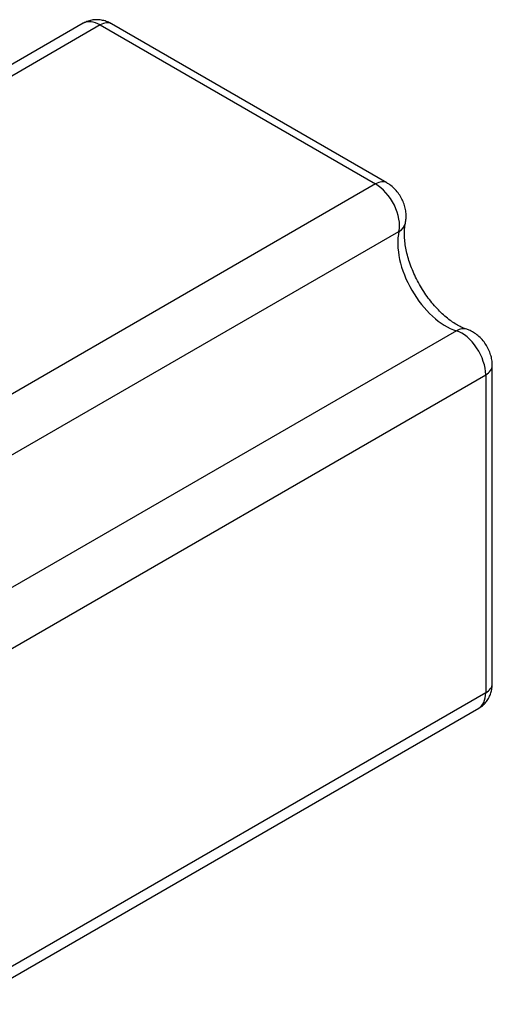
# Model space of a CAD drawing. Header units: millimetres. Extents: x -35 to 777, y -374 to 88.
# Tile 20 of 21: x 221 to 263, y -32 to 55. Entities that reach past the tile are written whole.
import ezdxf

# ---------------------------------------------------------------- set-up
doc = ezdxf.new("R2010")
doc.units = ezdxf.units.MM
doc.header["$LTSCALE"] = 0.173622
doc.layers.add('NoLayerName_001', color=7, linetype='Continuous')

msp = doc.modelspace()

# ---------------------------------------------------------------- linework, layer by layer
at = {"layer": 'NoLayerName_001', "color": 7, "linetype": 'Continuous', "lineweight": 25}
for p, q in [((227.0812, 54.6845), (202.8528, 40.6962)), ((228.5812, 54.5359), (209.7926, 43.6883)), ((228.5812, 54.5359), (252.9411, 40.4717)), ((253.9411, 40.5708), (229.5812, 54.635)), ((252.9411, 40.4717), (206.9792, 13.9356)), ((211.6402, 11.2445), (255.0094, 36.2838)), ((260.0887, 27.4861), (216.7195, 2.4468)), ((263.2673, -3.711), (263.2673, 24.4174)), ((216.7195, -2.9352), (262.6815, 23.6009)), ((262.6815, 23.6009), (262.6815, -4.5275)), ((262.6815, -4.5275), (216.7195, -31.0636)), ((216.7195, -32.0782), (262.0601, -5.9008))]:
    msp.add_line(p, q, dxfattribs=at)
for centre, major_axis, ratio, start_param, end_param in [((228.5812, 52.0864), (-1.5, 2.5981), 0.5773502, 5.497787, 6.2831853), ((228.5812, 52.9029), (1, 1.7321), 0.5773502, 0, 0.7853984), ((252.9411, 38.8387), (1, 1.7321), 0.5773502, 6.2828349, 7.0685837), ((252.9411, 38.0222), (-1.5, 2.5981), 0.5773502, 3.7028975, 5.497787), ((253.6305, 37.4427), (-1.9521, 0.4349), 0.6912144, 2.4963187, 3.1458748), ((259.1459, 32.8069), (-3, 5.1962), 0.5773502, 0.5613049, 2.5802874), ((260.403, 25.7125), (0.5995, 1.9081), 0.6912142, 6.2787368, 6.9284595), ((260.5601, 24.8257), (-1.5, 2.5981), 0.5773502, 3.9269906, 5.72188), ((261.2673, 24.4174), (2, 0), 0.5773504, 5.4977871, 6.2831853), ((261.2673, -3.711), (2, 0), 0.5773504, 5.4977871, 6.2831853), ((260.5601, -3.3027), (-1.5, 2.5981), 0.5773502, 3.1415927, 3.9269906)]:
    msp.add_ellipse(centre, major_axis=major_axis, ratio=ratio, start_param=start_param, end_param=end_param, dxfattribs=at)
for points, knots in [([(229.5812, 54.635), (229.4593, 54.6942), (229.2108, 54.8318), (228.7976, 54.9528), (228.3653, 55.0102), (227.9345, 54.9895), (227.5028, 54.8901), (227.2238, 54.7666), (227.0846, 54.6864), (227.0808, 54.6843)], [0, 0, 0, 0, 0.4065943, 0.8493551, 1.2821213, 1.7099606, 2.1356781, 2.6047307, 2.6177094, 2.6177094, 2.6177094, 2.6177094]), ([(255.5827, 37.0079), (255.6026, 37.1482), (255.6589, 37.4323), (255.6461, 37.8781), (255.574, 38.3378), (255.4288, 38.8041), (255.2142, 39.2621), (254.9317, 39.6988), (254.5929, 40.0842), (254.2568, 40.3768), (254.0283, 40.5142), (253.9411, 40.5708)], [0, 0, 0, 0, 0.4252238, 0.8652244, 1.3292238, 1.8184553, 2.3247134, 2.8423992, 3.3731377, 3.8600083, 4.1717281, 4.1717281, 4.1717281, 4.1717281]), ([(261.0025, 27.6205), (260.9384, 27.6428), (260.7356, 27.7092), (260.3913, 27.8664), (259.9635, 28.1078), (259.5158, 28.4157), (259.057, 28.7868), (258.5963, 29.2187), (258.1425, 29.7064), (257.7042, 30.2436), (257.2895, 30.8228), (256.9056, 31.4353), (256.559, 32.0715), (256.2554, 32.7212), (255.9991, 33.3734), (255.7934, 34.0172), (255.6398, 34.6413), (255.5389, 35.2348), (255.4883, 35.787), (255.4869, 36.2877), (255.5191, 36.6905), (255.5669, 36.9214), (255.5827, 37.0079)], [0, 0, 0, 0, 0.2035954, 0.6398381, 1.1322052, 1.6762083, 2.2676449, 2.9008615, 3.5690832, 4.2646955, 4.9794832, 5.7048322, 6.4319024, 7.1515871, 7.8547749, 8.532864, 9.1776259, 9.7813725, 10.3371601, 10.8390445, 11.2824072, 11.5459616, 11.5459616, 11.5459616, 11.5459616]), ([(263.2673, 24.4174), (263.2595, 24.5424), (263.2537, 24.8266), (263.159, 25.2678), (262.9963, 25.7346), (262.7623, 26.1881), (262.4611, 26.6161), (262.1068, 26.9901), (261.7145, 27.2919), (261.3467, 27.5007), (261.1004, 27.5833), (261.0025, 27.6205)], [0, 0, 0, 0, 0.3755814, 0.8509119, 1.3459207, 1.855447, 2.3764561, 2.9114788, 3.3940003, 3.8574009, 4.1717198, 4.1717198, 4.1717198, 4.1717198]), ([(262.0641, -5.8985), (262.1422, -5.8467), (262.3477, -5.7221), (262.6283, -5.4587), (262.8881, -5.1179), (263.0806, -4.7422), (263.2069, -4.3412), (263.2621, -3.9932), (263.2647, -3.7814), (263.2673, -3.711)], [0, 0, 0, 0, 0.2810407, 0.7194827, 1.1445047, 1.5619872, 1.9784372, 2.40162, 2.6132183, 2.6132183, 2.6132183, 2.6132183])]:
    msp.add_open_spline(points, degree=3, knots=knots, dxfattribs=at)

doc.saveas('drawing.dxf')
